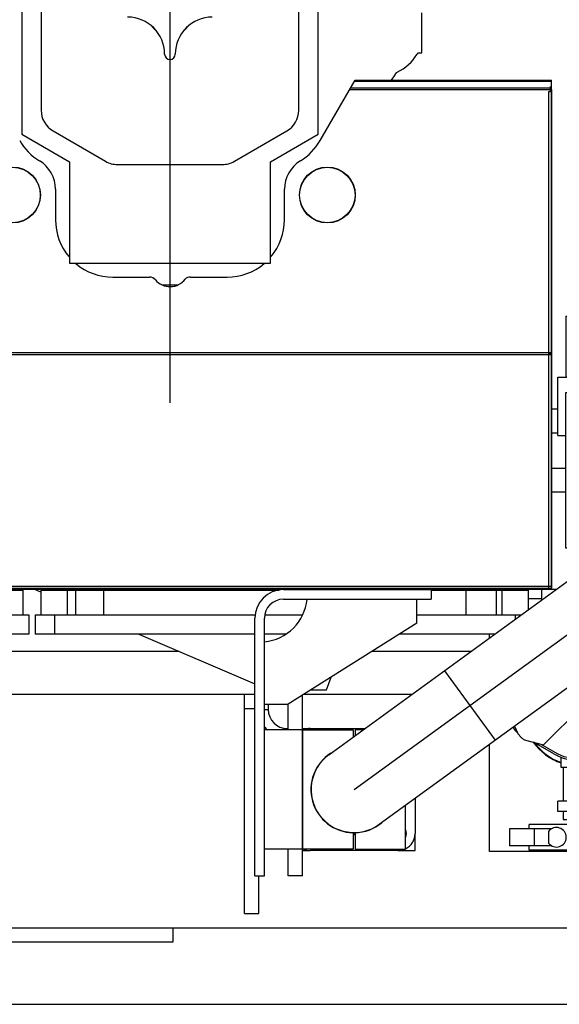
# Model space of a CAD drawing. Header units: millimetres. Extents: x 0 to 1189, y 0 to 841.
# Tile 90 of 136: x 992 to 1015, y 271 to 312. Entities that reach past the tile are written whole.
import ezdxf

# ---------------------------------------------------------------- set-up
doc = ezdxf.new("R2010")
doc.units = ezdxf.units.MM
doc.header["$LTSCALE"] = 65.395
doc.linetypes.add('CENTER', pattern=[0.6, 0.375, -0.075, 0.075, -0.075])
for name, color, linetype in [('1907_060000_TLKGS_KGS_V_ABL815', 7, 'CONTINUOUS'), ('1907_061000_TLKGS_KGS_V_ABL816', 7, 'CONTINUOUS'), ('1907_153200_261214_ABL841', 7, 'CONTINUOUS'), ('1907_153200_84_ABL846', 7, 'CONTINUOUS'), ('1907_153200_84_T1_PBL881', 7, 'CONTINUOUS'), ('1907_153700_15_ABL842', 7, 'CONTINUOUS'), ('1907_153700_15_T2_PBL854', 7, 'CONTINUOUS'), ('1907_153700_15_T3_PBL843', 7, 'CONTINUOUS'), ('1907_153700_16_ABL844', 7, 'CONTINUOUS'), ('1907_153700_16_T1_PBL845', 7, 'CONTINUOUS'), ('1907_153700_16_T2_PBL853', 7, 'CONTINUOUS'), ('1907_153701_05_AC_PBL848', 7, 'CONTINUOUS'), ('1907_153701_05_AC_PBL850', 7, 'CONTINUOUS'), ('1907_153701_05_AC_PBL851', 7, 'CONTINUOUS'), ('1907_153701_32_PBL849', 7, 'CONTINUOUS'), ('1907_153701_33_PBL852', 7, 'CONTINUOUS'), ('1907_210700_31_SIMPLE1_T1_X_PBL867', 7, 'CONTINUOUS'), ('1907_210700_31_SIMPLE1_X_ABL866', 7, 'CONTINUOUS'), ('1907_452000_12_SIMPLE1_A_ABL876', 7, 'CONTINUOUS'), ('1907_452000_12_SIMPLE1_T1_A_PBL877', 7, 'CONTINUOUS'), ('1907_644000_04_SIMPLE1_T1_X_PBL873', 7, 'CONTINUOUS'), ('1907_644000_04_SIMPLE1_X_ABL872', 7, 'CONTINUOUS'), ('1907_766000_07_SIMPLE1_T1_X_PBL818', 7, 'CONTINUOUS'), ('1907_766000_07_SIMPLE1_X_ABL817', 7, 'CONTINUOUS'), ('1997_000000_TLKGS_MARKETING_ABL796', 7, 'CONTINUOUS'), ('1997_030000_TLKGS_V_ABL801', 7, 'CONTINUOUS'), ('1997_100000_TLKGS_V_ABL802', 7, 'CONTINUOUS'), ('1997_111000_12_SIMPLE1_D_ABL803', 7, 'CONTINUOUS'), ('1997_111000_12_SIMPLE1_T1_D_PBL804', 7, 'CONTINUOUS'), ('1997_111200_08_SIMPLE1_A_ABL810', 7, 'CONTINUOUS'), ('1997_111200_08_SIMPLE1_T7_A_PBL858', 7, 'CONTINUOUS'), ('1997_111200_08_SIMPLE1_T7_A_PBL859', 7, 'CONTINUOUS'), ('1997_111200_08_SIMPLE1_T8_A_PBL914', 7, 'CONTINUOUS'), ('1997_171000_05_SIMPLE1_A_ABL825', 7, 'CONTINUOUS'), ('1997_171000_05_SIMPLE1_T1_A_PBL827', 7, 'CONTINUOUS'), ('1997_171000_05_SIMPLE1_T3_A_PBL879', 7, 'CONTINUOUS'), ('1997_171000_05_SIMPLE1_T4_A_PBL962', 7, 'CONTINUOUS'), ('1997_171000_05_SIMPLE1_T4_A_PBL967', 7, 'CONTINUOUS'), ('1997_200000_TLKGS_V_ABL828', 7, 'CONTINUOUS'), ('9M32C_GENSET_STD_GRUNDRAHMEN_ABL790', 7, 'CONTINUOUS'), ('9M32C_GENSET_STD_GRUNDRAHMEN_T1_PBL791', 7, 'CONTINUOUS'), ('N4011-C128X91_PBL847', 7, 'CONTINUOUS'), ('oben_20_VBL789', 7, 'CONTINUOUS')]:
    doc.layers.add(name, color=color, linetype=linetype)

# ---------------------------------------------------------------- blocks, each defined once
blk = doc.blocks.new('9M32C_GENSET_STD_GRUNDRAHMEN_T1_PBL791', base_point=(837.051, 316.905))
at = {"layer": '9M32C_GENSET_STD_GRUNDRAHMEN_T1_PBL791', "color": 7, "linetype": 'Continuous'}
for p, q in [((814.095, 284.105), (1002.271, 284.105)), ((1001.831, 274.905), (1001.831, 284.105)), ((1004.338, 284.105), (1008.874, 284.105)), ((1001.831, 283.505), (1002.271, 283.505)), ((1008.991, 277.545), (1008.991, 278.265)), ((1004.271, 277.545), (1004.591, 277.545)), ((1008.271, 277.545), (1008.991, 277.545)), ((1002.431, 274.905), (1002.431, 276.485)), ((1001.831, 274.905), (1002.431, 274.905)), ((753.091, 274.305), (1028.031, 274.305)), ((998.831, 274.305), (998.831, 273.705)), ((998.831, 273.705), (977.231, 273.705)), ((750.171, 271.105), (1031.231, 271.105))]:
    blk.add_line(p, q, dxfattribs=at)
blk = doc.blocks.new('9M32C_GENSET_STD_GRUNDRAHMEN_ABL790', base_point=(837.051, 316.905))
at = {"layer": '9M32C_GENSET_STD_GRUNDRAHMEN_T1_PBL791'}
blk.add_blockref('9M32C_GENSET_STD_GRUNDRAHMEN_T1_PBL791', (837.051, 316.905), dxfattribs=at)
blk = doc.blocks.new('1997_111000_12_SIMPLE1_T1_D_PBL804', base_point=(912.111, 315.71))
at = {"layer": '1997_111000_12_SIMPLE1_T1_D_PBL804', "color": 7, "linetype": 'Continuous'}
for p, q in [((923.129, 288.505), (1014.931, 288.505)), ((814.095, 285.905), (999.091, 285.905)), ((1007.197, 285.905), (1011.352, 285.905))]:
    blk.add_line(p, q, dxfattribs=at)
for centre, start, end in [((1007.111, 288.905), 323.1208, 325.0989), ((1011.511, 288.905), 214.9011, 219.0177), ((1011.511, 288.905), 320.9823, 325.0989)]:
    blk.add_arc(centre, 0.7, start, end, dxfattribs=at)
blk = doc.blocks.new('1997_111000_12_SIMPLE1_D_ABL803', base_point=(913.887, 318.722))
at = {"layer": '1997_111000_12_SIMPLE1_T1_D_PBL804'}
blk.add_blockref('1997_111000_12_SIMPLE1_T1_D_PBL804', (912.111, 315.71), dxfattribs=at)
blk = doc.blocks.new('1997_111200_08_SIMPLE1_T7_A_PBL858', base_point=(1003.405, 287.545))
at = {"layer": '1997_111200_08_SIMPLE1_T7_A_PBL858', "color": 7, "linetype": 'Continuous'}
for p, q in [((993.305, 288.465), (1003.294, 288.465)), ((993.305, 287.425), (993.305, 288.465)), ((1009.671, 288.465), (1013.745, 288.465)), ((1013.745, 287.644), (1013.745, 288.465)), ((993.065, 287.425), (1002.287, 287.425)), ((993.065, 287.425), (993.065, 286.625)), ((1002.688, 287.425), (1004.268, 287.425)), ((1009.071, 287.425), (1013.444, 287.425)), ((1002.271, 286.625), (993.065, 286.625)), ((1003.586, 286.625), (1002.671, 286.625)), ((1012.343, 286.625), (1008.341, 286.625))]:
    blk.add_line(p, q, dxfattribs=at)
at = {"layer": '1997_111200_08_SIMPLE1_T7_A_PBL858', "color": 9, "linetype": 'Continuous'}
for p, q in [((994.406, 288.465), (994.406, 287.425)), ((994.75, 288.465), (994.75, 287.425)), ((995.925, 288.465), (995.925, 287.425)), ((1011.125, 288.465), (1011.125, 287.425)), ((1012.393, 288.465), (1012.393, 287.425)), ((1012.629, 288.465), (1012.629, 287.425)), ((993.865, 287.425), (993.865, 286.625)), ((1013.185, 287.425), (1013.185, 287.237))]:
    blk.add_line(p, q, dxfattribs=at)
blk = doc.blocks.new('1997_111200_08_SIMPLE1_T7_A_PBL859', base_point=(982.329, 287.545))
at = {"layer": '1997_111200_08_SIMPLE1_T7_A_PBL859', "color": 7, "linetype": 'Continuous'}
for p, q in [((972.109, 288.465), (992.549, 288.465)), ((972.109, 287.425), (972.109, 288.465)), ((992.549, 287.425), (992.549, 288.465)), ((971.869, 287.425), (992.789, 287.425)), ((971.869, 287.425), (971.869, 286.625)), ((992.789, 287.425), (992.789, 286.625)), ((992.789, 286.625), (971.869, 286.625))]:
    blk.add_line(p, q, dxfattribs=at)
at = {"layer": '1997_111200_08_SIMPLE1_T7_A_PBL859', "color": 9, "linetype": 'Continuous'}
for p, q in [((973.209, 288.465), (973.209, 287.425)), ((973.553, 288.465), (973.553, 287.425)), ((974.729, 288.465), (974.729, 287.425)), ((989.929, 288.465), (989.929, 287.425)), ((991.196, 288.465), (991.196, 287.425)), ((991.432, 288.465), (991.432, 287.425)), ((972.669, 287.425), (972.669, 286.625)), ((991.989, 287.425), (991.989, 286.625))]:
    blk.add_line(p, q, dxfattribs=at)
blk = doc.blocks.new('1997_111200_08_SIMPLE1_T8_A_PBL914', base_point=(1014.311, 288.28))
at = {"layer": '1997_111200_08_SIMPLE1_T8_A_PBL914', "color": 7, "linetype": 'Continuous'}
blk.add_line((1014.311, 288.055), (1014.311, 288.505), dxfattribs=at)
blk = doc.blocks.new('1997_111200_08_SIMPLE1_A_ABL810', base_point=(922.031, 307.655))
at = {"layer": '1997_111200_08_SIMPLE1_T7_A_PBL858'}
blk.add_blockref('1997_111200_08_SIMPLE1_T7_A_PBL858', (1003.405, 287.545), dxfattribs=at)
at = {"layer": '1997_111200_08_SIMPLE1_T7_A_PBL859'}
blk.add_blockref('1997_111200_08_SIMPLE1_T7_A_PBL859', (982.329, 287.545), dxfattribs=at)
at = {"layer": '1997_111200_08_SIMPLE1_T8_A_PBL914'}
blk.add_blockref('1997_111200_08_SIMPLE1_T8_A_PBL914', (1014.311, 288.28), dxfattribs=at)
blk = doc.blocks.new('1997_171000_05_SIMPLE1_T1_A_PBL827', base_point=(916.111, 298.991))
at = {"layer": '1997_171000_05_SIMPLE1_T1_A_PBL827', "color": 7, "linetype": 'Continuous'}
for p, q in [((1005.011, 307.307), (1006.472, 309.837)), ((1006.448, 309.795), (1014.711, 309.795)), ((1006.472, 309.837), (1014.711, 309.837)), ((1014.711, 288.545), (1014.711, 309.837)), ((993.911, 305.263), (993.911, 303.985)), ((1003.511, 303.984), (1003.511, 305.264)), ((996.311, 301.585), (997.855, 301.585)), ((999.567, 301.585), (1001.111, 301.585)), ((817.511, 288.545), (1014.589, 288.545)), ((1014.709, 288.545), (1014.711, 288.545))]:
    blk.add_line(p, q, dxfattribs=at)
at = {"layer": '1997_171000_05_SIMPLE1_T1_A_PBL827', "color": 9, "linetype": 'Continuous'}
for p, q in [((1006.285, 309.513), (1014.711, 309.513)), ((1006.244, 309.442), (1014.711, 309.442)), ((817.511, 298.426), (1014.711, 298.426)), ((817.511, 298.346), (1014.711, 298.346)), ((817.511, 288.625), (1014.711, 288.625))]:
    blk.add_line(p, q, dxfattribs=at)
at = {"layer": '1997_171000_05_SIMPLE1_T1_A_PBL827', "color": 7, "linetype": 'Continuous'}
for centre, radius, start, end in [((994.487, 308.509), 2.4, 210, 238.6677), ((1002.934, 308.509), 2.4, 301.3651, 329.9387), ((992.511, 305.263), 1.4, 0, 58.6677), ((1004.911, 305.264), 1.4, 121.3323, 180), ((996.311, 303.985), 2.4, 180, 220.0476), ((1001.111, 303.985), 2.4, 320.0846, 359.9734), ((996.311, 303.985), 2.4, 229.9457, 270), ((1001.111, 303.985), 2.4, 270, 310.0469), ((997.855, 301.265), 0.32, 39.6353, 90), ((998.713, 301.985), 0.8, 220.1657, 322.3949), ((999.567, 301.265), 0.32, 90, 133.5761)]:
    blk.add_arc(centre, radius, start, end, dxfattribs=at)
blk = doc.blocks.new('1997_171000_05_SIMPLE1_T3_A_PBL879', base_point=(1014.649, 299.057))
at = {"layer": '1997_171000_05_SIMPLE1_T3_A_PBL879', "color": 7, "linetype": 'Continuous'}
for p, q in [((1014.649, 309.569), (1014.649, 309.353)), ((1014.649, 309.353), (1014.589, 309.353)), ((1014.589, 309.353), (1014.589, 288.545)), ((1014.709, 309.442), (1014.709, 288.545)), ((1014.589, 298.383), (1014.709, 298.383)), ((1014.589, 288.545), (1014.709, 288.545))]:
    blk.add_line(p, q, dxfattribs=at)
blk = doc.blocks.new('1997_171000_05_SIMPLE1_T4_A_PBL962', base_point=(992.111, 305.025))
at = {"layer": '1997_171000_05_SIMPLE1_T4_A_PBL962', "color": 7, "linetype": 'Continuous'}
blk.add_circle((992.111, 305.025), 1.17, dxfattribs=at)
at = {"layer": '1997_171000_05_SIMPLE1_T4_A_PBL962', "color": 9, "linetype": 'Continuous'}
blk.add_circle((992.111, 305.025), 1.161, dxfattribs=at)
blk = doc.blocks.new('1997_171000_05_SIMPLE1_T4_A_PBL967', base_point=(1005.311, 305.025))
at = {"layer": '1997_171000_05_SIMPLE1_T4_A_PBL967', "color": 7, "linetype": 'Continuous'}
blk.add_circle((1005.311, 305.025), 1.17, dxfattribs=at)
at = {"layer": '1997_171000_05_SIMPLE1_T4_A_PBL967', "color": 9, "linetype": 'Continuous'}
blk.add_circle((1005.311, 305.025), 1.161, dxfattribs=at)
blk = doc.blocks.new('1997_171000_05_SIMPLE1_A_ABL825', base_point=(915.417, 298.991))
at = {"layer": '1997_171000_05_SIMPLE1_T1_A_PBL827'}
blk.add_blockref('1997_171000_05_SIMPLE1_T1_A_PBL827', (916.111, 298.991), dxfattribs=at)
at = {"layer": '1997_171000_05_SIMPLE1_T3_A_PBL879'}
blk.add_blockref('1997_171000_05_SIMPLE1_T3_A_PBL879', (1014.649, 299.057), dxfattribs=at)
at = {"layer": '1997_171000_05_SIMPLE1_T4_A_PBL962'}
blk.add_blockref('1997_171000_05_SIMPLE1_T4_A_PBL962', (992.111, 305.025), dxfattribs=at)
at = {"layer": '1997_171000_05_SIMPLE1_T4_A_PBL967'}
blk.add_blockref('1997_171000_05_SIMPLE1_T4_A_PBL967', (1005.311, 305.025), dxfattribs=at)
blk = doc.blocks.new('1997_100000_TLKGS_V_ABL802', base_point=(921.471, 307.655))
at = {"layer": '1997_111000_12_SIMPLE1_D_ABL803'}
blk.add_blockref('1997_111000_12_SIMPLE1_D_ABL803', (913.887, 318.722), dxfattribs=at)
at = {"layer": '1997_111200_08_SIMPLE1_A_ABL810'}
blk.add_blockref('1997_111200_08_SIMPLE1_A_ABL810', (922.031, 307.655), dxfattribs=at)
at = {"layer": '1997_171000_05_SIMPLE1_A_ABL825'}
blk.add_blockref('1997_171000_05_SIMPLE1_A_ABL825', (915.417, 298.991), dxfattribs=at)
blk = doc.blocks.new('1907_210700_31_SIMPLE1_T1_X_PBL867', base_point=(998.556, 322.785))
at = {"layer": '1907_210700_31_SIMPLE1_T1_X_PBL867', "color": 7, "linetype": 'Continuous'}
for p, q in [((1004.927, 307.57), (1004.927, 317.065)), ((992.499, 316.901), (992.499, 307.57)), ((993.31, 316.905), (993.31, 308.574)), ((1004.113, 308.574), (1004.113, 316.905)), ((1009.271, 310.985), (1009.271, 312.665)), ((1009.162, 310.985), (1009.271, 310.985)), ((1008, 309.837), (1008.157, 310.063)), ((992.499, 307.57), (994.499, 306.415)), ((993.809, 307.708), (996.011, 306.437)), ((1001.412, 306.437), (1003.613, 307.708)), ((1002.927, 306.415), (1004.927, 307.57)), ((994.499, 306.415), (994.499, 302.173)), ((996.511, 306.303), (1000.912, 306.303)), ((1002.927, 302.173), (1002.927, 306.415)), ((994.499, 302.173), (1002.927, 302.173)), ((998.368, 301.265), (999.06, 301.265)), ((999.03, 301.252), (998.394, 301.252))]:
    blk.add_line(p, q, dxfattribs=at)
at = {"layer": '1907_210700_31_SIMPLE1_T1_X_PBL867', "color": 2, "linetype": 'CENTER'}
blk.add_line((998.711, 312.705), (998.711, 296.309), dxfattribs=at)
at = {"layer": '1907_210700_31_SIMPLE1_T1_X_PBL867', "color": 7, "linetype": 'Continuous'}
for centre, radius, start, end in [((996.936, 310.93), 1.551, 0, 90), ((1000.487, 310.93), 1.551, 90, 180), ((998.711, 312.705), 0.971, 218.2548, 231.7452), ((998.711, 312.705), 0.971, 308.2548, 321.7452), ((998.711, 310.93), 0.225, 180, 360), ((1007.511, 311.825), 1.8, 293.8211, 330.3478), ((1009.162, 310.885), 0.1, 90.0032, 150.3545), ((994.309, 308.574), 1, 180.0005, 239.9997), ((1003.113, 308.574), 1, 300.0003, 359.9995), ((996.511, 307.303), 1, 240.0008, 270), ((1000.912, 307.303), 1, 270.0011, 300.0003)]:
    blk.add_arc(centre, radius, start, end, dxfattribs=at)
blk.add_open_spline([(1008.157, 310.063), (1008.161, 310.068), (1008.163, 310.08), (1008.171, 310.096), (1008.18, 310.112), (1008.19, 310.127), (1008.2, 310.141), (1008.212, 310.154), (1008.225, 310.166), (1008.233, 310.176), (1008.238, 310.178)], degree=3, knots=[0, 0, 0, 0, 0.124946, 0.249948, 0.374954, 0.499965, 0.624981, 0.750001, 0.875024, 1, 1, 1, 1], dxfattribs=at)
blk = doc.blocks.new('1907_210700_31_SIMPLE1_X_ABL866', base_point=(998.556, 322.785))
at = {"layer": '1907_210700_31_SIMPLE1_T1_X_PBL867'}
blk.add_blockref('1907_210700_31_SIMPLE1_T1_X_PBL867', (998.556, 322.785), dxfattribs=at)
blk = doc.blocks.new('1997_200000_TLKGS_V_ABL828', base_point=(923.411, 322.835))
at = {"layer": '1907_210700_31_SIMPLE1_X_ABL866'}
blk.add_blockref('1907_210700_31_SIMPLE1_X_ABL866', (998.556, 322.785), dxfattribs=at)
blk = doc.blocks.new('1997_030000_TLKGS_V_ABL801', base_point=(936.571, 318.994))
at = {"layer": '1997_100000_TLKGS_V_ABL802'}
blk.add_blockref('1997_100000_TLKGS_V_ABL802', (921.471, 307.655), dxfattribs=at)
at = {"layer": '1997_200000_TLKGS_V_ABL828'}
blk.add_blockref('1997_200000_TLKGS_V_ABL828', (923.411, 322.835), dxfattribs=at)
blk = doc.blocks.new('1907_766000_07_SIMPLE1_T1_X_PBL818', base_point=(1018.87, 282.546))
at = {"layer": '1907_766000_07_SIMPLE1_T1_X_PBL818', "color": 7, "linetype": 'Continuous'}
for p, q in [((1012.831, 288.465), (1012.831, 288.505)), ((1014.311, 288.105), (1013.745, 288.105)), ((1013.774, 287.665), (1013.745, 287.665)), ((1019.301, 286.944), (1019.301, 287.465)), ((1024.111, 287.465), (1024.111, 284.896)), ((1019.899, 286.346), (1019.301, 286.944)), ((1012.111, 286.457), (1012.111, 286.625)), ((1025.629, 284.373), (1018.659, 286.773)), ((1020.248, 286.327), (1019.956, 286.327)), ((1020.401, 286.173), (1020.248, 286.327)), ((1017.439, 285.033), (1017.25, 285.74)), ((1017.398, 285.189), (1018.825, 285.189)), ((1025.173, 283.049), (1018.204, 285.449)), ((1018.836, 285.231), (1018.783, 285.033)), ((1014.383, 281.977), (1017.439, 285.033)), ((1017.748, 284.565), (1017.407, 285.155)), ((1018.816, 285.155), (1018.475, 284.565)), ((1018.783, 285.033), (1021.839, 281.977)), ((1018.111, 284.512), (1018.111, 284.464)), ((1018.111, 284.464), (1018.111, 283.507)), ((1024.698, 284.694), (1024.242, 283.37)), ((1025.629, 284.373), (1025.173, 283.049)), ((1023.105, 283.469), (1022.659, 283.915)), ((1018.032, 281.865), (1018.031, 283.506)), ((1018.111, 283.503), (1018.111, 282.546)), ((1018.191, 283.506), (1018.191, 281.865)), ((1023.133, 282.904), (1023.105, 283.469)), ((1024.111, 283.415), (1024.111, 277.505)), ((1013.155, 282.765), (1013.3, 282.454)), ((1022.923, 282.454), (1023.133, 282.904)), ((1018.191, 282.356), (1018.032, 282.356)), ((1018.111, 282.546), (1018.111, 282.498)), ((1012.111, 277.505), (1012.111, 282.007)), ((1013.621, 282.181), (1014.383, 281.977)), ((1014.807, 281.602), (1013.963, 282.089)), ((1014.261, 282.01), (1014.852, 281.669)), ((1021.371, 281.669), (1021.962, 282.01)), ((1022.259, 282.089), (1021.415, 281.602)), ((1021.839, 281.977), (1022.602, 282.181)), ((1015.118, 281.025), (1015.118, 281.453)), ((1018.258, 281.625), (1017.965, 281.625)), ((1021.106, 281.025), (1021.106, 281.454)), ((1015.911, 281.385), (1017.552, 281.385)), ((1018.671, 281.385), (1020.312, 281.385)), ((1021.106, 281.025), (1015.118, 281.025)), ((1015.201, 281.025), (1015.201, 279.625)), ((1016.511, 280.465), (1016.511, 281.025)), ((1019.711, 280.905), (1016.511, 280.905)), ((1019.711, 280.465), (1019.711, 281.025)), ((1021.021, 281.025), (1021.021, 279.625)), ((1019.731, 280.465), (1016.491, 280.465)), ((1016.491, 276.588), (1016.491, 280.465)), ((1019.731, 276.588), (1019.731, 280.465)), ((1019.731, 280.109), (1016.491, 280.109)), ((1019.731, 280.016), (1016.491, 280.016)), ((1015.553, 279.625), (1014.971, 279.625)), ((1014.971, 279.185), (1014.971, 279.625)), ((1016.491, 279.625), (1016.27, 279.625)), ((1019.953, 279.625), (1019.731, 279.625)), ((1021.251, 279.625), (1020.67, 279.625)), ((1021.251, 279.185), (1021.251, 279.625)), ((1015.553, 279.185), (1014.971, 279.185)), ((1015.201, 279.185), (1015.201, 278.851)), ((1016.491, 279.185), (1016.27, 279.185)), ((1019.731, 279.272), (1019.971, 279.272)), ((1019.731, 279.236), (1019.971, 279.236)), ((1019.971, 279.272), (1019.971, 276.942)), ((1021.251, 279.185), (1020.67, 279.185)), ((1021.021, 279.185), (1021.021, 278.851)), ((1016.491, 278.645), (1013.771, 278.645)), ((1013.771, 278.465), (1013.771, 278.645)), ((1015.201, 278.851), (1016.491, 278.851)), ((1019.731, 278.876), (1016.491, 278.876)), ((1019.971, 278.851), (1021.021, 278.851)), ((1022.911, 278.645), (1019.971, 278.645)), ((1022.911, 278.465), (1022.911, 278.645)), ((1014.725, 278.465), (1012.951, 278.465)), ((1012.951, 278.465), (1012.951, 277.745)), ((1013.991, 278.465), (1013.991, 277.745)), ((1014.591, 278.348), (1014.591, 277.862)), ((1019.731, 278.366), (1019.971, 278.366)), ((1023.731, 278.465), (1021.877, 278.465)), ((1022.691, 278.465), (1022.691, 277.745)), ((1023.731, 278.465), (1023.731, 277.745)), ((1014.725, 277.745), (1012.951, 277.745)), ((1013.771, 277.565), (1013.771, 277.745)), ((1019.731, 278.063), (1016.491, 278.063)), ((1023.731, 277.745), (1021.877, 277.745)), ((1022.091, 278.116), (1022.091, 278.105)), ((1022.911, 277.565), (1022.911, 277.745)), ((1016.491, 277.505), (1012.111, 277.505)), ((1016.491, 277.565), (1013.771, 277.565)), ((1019.731, 277.534), (1016.491, 277.534)), ((1022.911, 277.565), (1019.971, 277.565)), ((1024.111, 277.505), (1019.971, 277.505)), ((1019.731, 276.972), (1019.971, 276.972)), ((1019.731, 276.942), (1019.971, 276.942)), ((1019.731, 276.588), (1016.491, 276.588))]:
    blk.add_line(p, q, dxfattribs=at)
at = {"layer": '1907_766000_07_SIMPLE1_T1_X_PBL818', "color": 9, "linetype": 'Continuous'}
blk.add_line((1019.731, 277.852), (1019.971, 277.852), dxfattribs=at)
at = {"layer": '1907_766000_07_SIMPLE1_T1_X_PBL818', "color": 7, "linetype": 'Continuous'}
for centre, radius, start, end in [((1018.111, 286.221), 0.778, 207.5616, 50.5263), ((1015.911, 283.505), 2.42, 24.5952, 44.2527), ((1020.311, 283.505), 2.42, 135.7477, 155.4048), ((1015.911, 283.505), 2.2, 344.5183, 45.4814), ((1020.311, 283.505), 2.2, 134.5174, 195.4831), ((1015.911, 283.505), 2.12, 0.017, 29.983), ((1020.311, 283.505), 2.12, 150.017, 179.983), ((1020.311, 283.505), 2.42, 8.7633, 9.4799), ((1013.562, 282.875), 0.48, 197.703, 234.4135), ((1022.661, 282.875), 0.48, 305.5865, 10.4376), ((1015.911, 283.505), 2.42, 331.5698, 335.4048), ((1020.311, 283.505), 2.42, 204.5952, 208.4303), ((1015.911, 283.505), 2.42, 215.7039, 250.8088), ((1017.552, 281.865), 0.48, 269.983, 0.017), ((1018.671, 281.865), 0.48, 179.983, 270.017), ((1020.311, 283.505), 2.42, 289.232, 324.2963), ((1015.911, 283.505), 2.2, 239.8773, 285.4824), ((1015.911, 283.505), 2.12, 240.017, 269.983), ((1020.311, 283.505), 2.2, 254.5176, 300.1227), ((1020.311, 283.505), 2.12, 270.017, 299.983), ((1015.911, 279.405), 0.44, 30, 150), ((1015.911, 279.405), 0.42, 31.5513, 148.4487), ((1020.311, 279.405), 0.44, 30, 150), ((1020.311, 279.405), 0.42, 31.5513, 148.4487), ((1015.911, 279.405), 0.44, 210, 330), ((1015.911, 279.405), 0.42, 211.5513, 328.4487), ((1020.311, 279.405), 0.42, 215.6082, 328.4487), ((1020.311, 279.405), 0.44, 223.3269, 330), ((1014.921, 278.105), 0.41, 216.4008, 143.5992), ((1021.681, 278.105), 0.41, 1.5594, 360)]:
    blk.add_arc(centre, radius, start, end, dxfattribs=at)
at = {"layer": '1907_766000_07_SIMPLE1_T1_X_PBL818', "color": 9, "linetype": 'Continuous'}
for centre, start, end in [((1015.911, 283.505), 23.5577, 44.7109), ((1020.311, 283.505), 135.2086, 156.4435), ((1020.311, 283.505), 9.4095, 9.7248), ((1015.911, 283.505), 332.4244, 336.4423), ((1020.311, 283.505), 203.5565, 210.8509), ((1015.911, 283.505), 216.4851, 250.6741), ((1020.311, 283.505), 289.382, 323.4834)]:
    blk.add_arc(centre, 2.4, start, end, dxfattribs=at)
at = {"layer": '1907_766000_07_SIMPLE1_T1_X_PBL818', "color": 7, "linetype": 'Continuous'}
for points, knots in [([(1013.3, 282.454), (1013.312, 282.438), (1013.336, 282.407), (1013.373, 282.363), (1013.411, 282.32), (1013.45, 282.281), (1013.49, 282.247), (1013.531, 282.218), (1013.575, 282.196), (1013.605, 282.185), (1013.621, 282.181)], [0, 0, 0, 0, 0.138008, 0.27417, 0.40684, 0.534831, 0.657523, 0.775139, 0.888691, 1, 1, 1, 1]), ([(1022.602, 282.181), (1022.617, 282.185), (1022.648, 282.196), (1022.691, 282.218), (1022.733, 282.247), (1022.773, 282.281), (1022.812, 282.32), (1022.849, 282.363), (1022.886, 282.407), (1022.91, 282.438), (1022.923, 282.454)], [0, 0, 0, 0, 0.111309, 0.224861, 0.342477, 0.465169, 0.59316, 0.72583, 0.861992, 1, 1, 1, 1])]:
    blk.add_open_spline(points, degree=3, knots=knots, dxfattribs=at)
blk = doc.blocks.new('1907_766000_07_SIMPLE1_X_ABL817', base_point=(1018.87, 282.546))
at = {"layer": '1907_766000_07_SIMPLE1_T1_X_PBL818'}
blk.add_blockref('1907_766000_07_SIMPLE1_T1_X_PBL818', (1018.87, 282.546), dxfattribs=at)
blk = doc.blocks.new('1907_644000_04_SIMPLE1_T1_X_PBL873', base_point=(1033.033, 305.341))
at = {"layer": '1907_644000_04_SIMPLE1_T1_X_PBL873', "color": 7, "linetype": 'Continuous'}
for p, q in [((1029.591, 302.638), (1029.591, 308.825)), ((1029.711, 303.958), (1029.711, 308.825)), ((1031.151, 304.258), (1031.151, 308.825)), ((1031.991, 303.058), (1031.991, 305.713)), ((1032.111, 302.08), (1032.111, 305.553)), ((1032.45, 305.214), (1032.111, 305.214)), ((1032.665, 305.045), (1032.111, 305.045)), ((1036.514, 304.645), (1036.514, 304.341)), ((1036.911, 304.861), (1036.911, 304.498)), ((1036.915, 304.768), (1036.911, 304.766)), ((1031.151, 304.258), (1029.711, 304.258)), ((1031.991, 303.058), (1031.151, 304.258)), ((1033.577, 304.534), (1033.577, 304.42)), ((1033.903, 302.84), (1033.904, 304.416)), ((1035.911, 302.825), (1035.91, 304.414)), ((1036.514, 304.341), (1036.196, 302.908)), ((1036.911, 304.498), (1036.514, 304.498)), ((1029.711, 303.958), (1029.591, 303.958)), ((1036.187, 303.143), (1036.176, 303.489)), ((1032.111, 303.058), (1031.991, 303.058)), ((1029.591, 302.638), (1028.711, 302.638)), ((1033.903, 302.84), (1034.911, 302.846)), ((1034.911, 302.4), (1034.911, 302.846)), ((1035.911, 302.435), (1035.911, 302.825)), ((1034.911, 302.4), (1032.111, 302.4)), ((1033.579, 302.08), (1032.111, 302.08)), ((1033.512, 302.285), (1033.487, 302.277)), ((1033.496, 302.213), (1033.497, 302.212)), ((1033.497, 302.212), (1033.5, 302.209)), ((1033.902, 301.854), (1033.903, 302.399)), ((1035.913, 301.861), (1035.911, 302.435)), ((1036.227, 302.373), (1036.225, 302.395)), ((1033.902, 301.854), (1035.913, 301.861))]:
    blk.add_line(p, q, dxfattribs=at)
at = {"layer": '1907_644000_04_SIMPLE1_T1_X_PBL873', "color": 9, "linetype": 'Continuous'}
for p, q in [((1029.591, 305.625), (1028.711, 305.625)), ((1029.591, 305.045), (1028.711, 305.045)), ((1033.556, 303.449), (1032.111, 303.449)), ((1032.111, 303.127), (1033.596, 303.127)), ((1029.591, 302.754), (1028.711, 302.754)), ((1034.911, 302.822), (1035.911, 302.825)), ((1032.111, 302.355), (1033.517, 302.355)), ((1034.911, 302.432), (1035.911, 302.435))]:
    blk.add_line(p, q, dxfattribs=at)
at = {"layer": '1907_644000_04_SIMPLE1_T1_X_PBL873', "color": 7, "linetype": 'Continuous'}
for points in [[(1036.176, 303.489), (1036.164, 303.903), (1036.158, 304.134), (1036.15, 304.498)], [(1035.913, 301.861), (1036.003, 301.893), (1036.086, 301.946), (1036.148, 302.007), (1036.187, 302.063), (1036.213, 302.113), (1036.229, 302.157), (1036.239, 302.192), (1036.245, 302.22), (1036.249, 302.245), (1036.253, 302.269), (1036.256, 302.294), (1036.259, 302.321), (1036.261, 302.35), (1036.264, 302.381), (1036.267, 302.417), (1036.27, 302.456), (1036.272, 302.5), (1036.275, 302.549), (1036.278, 302.606), (1036.282, 302.669), (1036.285, 302.742), (1036.289, 302.823), (1036.292, 302.913), (1036.296, 303.012), (1036.3, 303.12), (1036.304, 303.239), (1036.31, 303.423)], [(1036.201, 302.795), (1036.196, 302.912), (1036.191, 303.03), (1036.187, 303.143)], [(1036.225, 302.395), (1036.22, 302.439), (1036.218, 302.47), (1036.213, 302.551), (1036.207, 302.659), (1036.201, 302.795)], [(1033.499, 302.208), (1033.525, 302.156), (1033.567, 302.094), (1033.621, 302.032), (1033.653, 302.002), (1033.726, 301.945), (1033.81, 301.894), (1033.902, 301.854)]]:
    blk.add_lwpolyline(points, dxfattribs=at)
for centre, radius, start, end in [((1034.895, 308.031), 3.683, 167.5119, 179.9809), ((1034.91, 308.039), 2.439, 161.1888, 179.9346), ((1034.903, 308.042), 1.292, 142.6799, 179.9893), ((1034.919, 308.042), 1.292, 0.0107, 37.3201), ((1034.913, 308.054), 2.443, 269.968, 325.1871), ((1034.913, 308.044), 2.443, 269.968, 325.1871), ((1034.912, 308.056), 3.71, 269.9927, 302.6814), ((1034.912, 307.986), 3.71, 269.9927, 302.6814), ((851.42, 307.959), 182.192, 358.49836, 358.88564), ((965.72, 302.912), 70.451, 0.86847, 1.28714), ((1034.084, 303.572), 0.66, 215.8671, 222.347)]:
    blk.add_arc(centre, radius, start, end, dxfattribs=at)
for start_param, end_param in [(8.697715, 9.424778), (6.283185, 7.010248)]:
    blk.add_ellipse((1034.911, 307.966), major_axis=(1.3, 0), ratio=0.99619, start_param=start_param, end_param=end_param, dxfattribs=at)
for points, knots in [([(1034.911, 304.346), (1034.43, 304.346), (1033.458, 304.537), (1032.228, 305.357), (1031.404, 306.582), (1031.211, 307.552), (1031.211, 308.032)], [0, 0, 0, 0, 0.25044, 0.500623, 0.75044, 1, 1, 1, 1]), ([(1034.911, 304.276), (1034.43, 304.276), (1033.458, 304.468), (1032.228, 305.287), (1031.404, 306.513), (1031.211, 307.483), (1031.211, 307.962)], [0, 0, 0, 0, 0.25044, 0.500623, 0.75044, 1, 1, 1, 1]), ([(1034.911, 305.612), (1034.594, 305.612), (1033.953, 305.738), (1033.142, 306.278), (1032.598, 307.086), (1032.471, 307.726), (1032.471, 308.042)], [0, 0, 0, 0, 0.25044, 0.500623, 0.75044, 1, 1, 1, 1]), ([(1034.911, 305.601), (1034.594, 305.601), (1033.953, 305.727), (1033.142, 306.268), (1032.598, 307.076), (1032.471, 307.716), (1032.471, 308.032)], [0, 0, 0, 0, 0.25044, 0.500623, 0.75044, 1, 1, 1, 1]), ([(1034.911, 306.747), (1034.742, 306.747), (1034.401, 306.815), (1033.969, 307.103), (1033.679, 307.533), (1033.611, 307.874), (1033.611, 308.042)], [0, 0, 0, 0, 0.25044, 0.500623, 0.75044, 1, 1, 1, 1]), ([(1034.911, 306.747), (1035.08, 306.747), (1035.422, 306.815), (1035.854, 307.103), (1036.144, 307.533), (1036.211, 307.874), (1036.211, 308.042)], [0, 0, 0, 0, 0.25044, 0.500623, 0.75044, 1, 1, 1, 1]), ([(1033.487, 302.277), (1033.487, 302.269), (1033.49, 302.248), (1033.491, 302.226), (1033.496, 302.213)], [0, 0, 0, 0, 0.359733, 1, 1, 1, 1]), ([(1033.5, 302.209), (1033.504, 302.211), (1033.505, 302.233), (1033.512, 302.265), (1033.516, 302.326), (1033.519, 302.372), (1033.521, 302.399)], [0, 0, 0, 0, 0.076139, 0.269509, 0.578707, 1, 1, 1, 1])]:
    blk.add_open_spline(points, degree=3, knots=knots, dxfattribs=at)
blk.add_open_spline([(1033.596, 303.127), (1033.691, 303.024), (1033.793, 302.927), (1033.903, 302.84)], degree=3, dxfattribs=at)
at = {"layer": '1907_644000_04_SIMPLE1_T1_X_PBL873', "color": 9, "linetype": 'Continuous'}
for points, knots in [([(1035.911, 302.825), (1035.987, 302.846), (1036.125, 302.921), (1036.189, 303.073), (1036.187, 303.143)], [0, 0, 0, 0, 0.528354, 1, 1, 1, 1]), ([(1036.285, 303.303), (1036.281, 303.165), (1036.274, 302.972), (1036.265, 302.733), (1036.258, 302.597), (1036.252, 302.492), (1036.245, 302.427), (1036.241, 302.388), (1036.237, 302.375), (1036.236, 302.363), (1036.231, 302.364), (1036.23, 302.365)], [0, 0, 0, 0, 0.438354, 0.614204, 0.75849, 0.86948, 0.946242, 0.97155, 0.988099, 0.996223, 1, 1, 1, 1]), ([(1035.911, 302.435), (1035.992, 302.457), (1036.142, 302.547), (1036.204, 302.716), (1036.201, 302.795)], [0, 0, 0, 0, 0.515022, 1, 1, 1, 1]), ([(1036.23, 302.365), (1036.229, 302.367), (1036.228, 302.37), (1036.227, 302.373), (1036.227, 302.375)], [0, 0, 0, 0, 0.405033, 1, 1, 1, 1])]:
    blk.add_open_spline(points, degree=3, knots=knots, dxfattribs=at)
blk = doc.blocks.new('1907_644000_04_SIMPLE1_X_ABL872', base_point=(1033.033, 305.341))
at = {"layer": '1907_644000_04_SIMPLE1_T1_X_PBL873'}
blk.add_blockref('1907_644000_04_SIMPLE1_T1_X_PBL873', (1033.033, 305.341), dxfattribs=at)
blk = doc.blocks.new('1907_452000_12_SIMPLE1_T1_A_PBL877', base_point=(1024.103, 293.805))
at = {"layer": '1907_452000_12_SIMPLE1_T1_A_PBL877', "color": 7, "linetype": 'Continuous'}
for p, q in [((1015.411, 300.145), (1017.253, 300.145)), ((1015.411, 299.945), (1015.411, 300.145)), ((1016.691, 299.945), (1016.691, 300.145)), ((1020.853, 300.145), (1028.811, 300.145)), ((1025.651, 299.945), (1025.651, 300.145)), ((1028.811, 299.945), (1028.811, 300.145)), ((1015.311, 299.945), (1017.253, 299.945)), ((1015.311, 299.945), (1015.311, 297.385)), ((1020.853, 299.945), (1028.911, 299.945)), ((1020.853, 299.745), (1025.511, 299.745)), ((1023.511, 296.745), (1023.511, 299.745)), ((1025.511, 296.745), (1025.511, 299.745)), ((1028.911, 290.225), (1028.911, 299.945)), ((1028.911, 299.058), (1029.921, 299.058)), ((1029.921, 299.058), (1029.921, 295.778)), ((1028.911, 298.518), (1029.921, 298.518)), ((1014.971, 297.385), (1017.251, 297.385)), ((1014.971, 294.945), (1014.971, 297.385)), ((1017.251, 296.745), (1017.251, 297.385)), ((1015.311, 296.745), (1017.253, 296.745)), ((1015.311, 290.225), (1015.311, 296.745)), ((1017.071, 291.127), (1017.071, 296.745)), ((1020.853, 296.745), (1028.911, 296.745)), ((1027.151, 290.225), (1027.151, 296.745)), ((1028.911, 296.374), (1029.921, 296.374)), ((1014.971, 296.045), (1014.711, 296.045)), ((1028.911, 295.778), (1030.371, 295.778)), ((1030.371, 295.778), (1030.371, 294.145)), ((1014.971, 294.945), (1015.311, 294.945)), ((1031.111, 294.145), (1028.911, 294.145)), ((1031.111, 294.145), (1031.111, 292.149)), ((1015.311, 293.569), (1014.711, 293.569)), ((1031.111, 292.625), (1031.471, 292.625)), ((1031.471, 290.625), (1031.471, 292.625)), ((1015.311, 292.569), (1014.711, 292.569)), ((1033.175, 291.905), (1033.261, 292.225)), ((1033.261, 292.225), (1033.41, 292.225)), ((1033.261, 291.025), (1033.261, 292.225)), ((1033.41, 292.225), (1033.495, 291.905)), ((1033.41, 291.025), (1033.41, 292.225)), ((1028.911, 292.145), (1030.071, 292.145)), ((1029.571, 292.145), (1029.571, 290.945)), ((1031.471, 292.149), (1030.071, 292.149)), ((1030.071, 292.149), (1030.071, 290.945)), ((1031.471, 292.105), (1032.351, 292.105)), ((1032.351, 291.145), (1032.351, 292.105)), ((1032.351, 291.849), (1032.591, 291.849)), ((1032.591, 291.945), (1032.655, 291.945)), ((1032.591, 291.305), (1032.591, 291.945)), ((1032.655, 291.305), (1032.655, 291.945)), ((1032.655, 291.855), (1032.855, 291.855)), ((1032.855, 291.905), (1032.975, 291.905)), ((1032.855, 291.345), (1032.855, 291.905)), ((1032.975, 291.345), (1032.975, 291.905)), ((1033.095, 291.905), (1033.175, 291.905)), ((1033.095, 291.345), (1033.095, 291.905)), ((1033.175, 291.345), (1033.175, 291.905)), ((1033.495, 291.345), (1033.495, 291.905)), ((1032.351, 291.401), (1032.591, 291.401)), ((1032.655, 291.395), (1032.855, 291.395)), ((1028.911, 290.945), (1031.471, 290.945)), ((1030.911, 290.525), (1030.911, 290.945)), ((1031.111, 290.945), (1031.111, 290.525)), ((1031.471, 291.145), (1032.351, 291.145)), ((1032.591, 291.305), (1032.655, 291.305)), ((1032.855, 291.345), (1032.975, 291.345)), ((1033.095, 291.345), (1033.175, 291.345)), ((1033.175, 291.345), (1033.261, 291.025)), ((1033.261, 291.025), (1033.41, 291.025)), ((1033.41, 291.025), (1033.495, 291.345)), ((1030.911, 290.525), (1031.111, 290.525)), ((1031.111, 290.625), (1031.471, 290.625)), ((1016.681, 290.225), (1015.311, 290.225)), ((1015.431, 290.225), (1015.431, 288.869)), ((1028.911, 290.225), (1020.558, 290.225)), ((1027.311, 290.225), (1027.311, 287.465)), ((1028.791, 290.225), (1028.791, 287.465)), ((1028.791, 287.465), (1019.144, 287.465))]:
    blk.add_line(p, q, dxfattribs=at)
at = {"layer": '1907_452000_12_SIMPLE1_T1_A_PBL877', "color": 9, "linetype": 'Continuous'}
for p, q in [((1028.911, 295.649), (1030.371, 295.649)), ((1014.971, 295.045), (1014.711, 295.045)), ((1029.678, 290.945), (1029.678, 292.145))]:
    blk.add_line(p, q, dxfattribs=at)
at = {"layer": '1907_452000_12_SIMPLE1_T1_A_PBL877', "color": 7, "linetype": 'Continuous'}
for centre, start, end in [((1033.035, 291.905), 180.0191, 359.9618), ((1033.035, 291.345), 0.0382, 179.9809)]:
    blk.add_arc(centre, 0.06, start, end, dxfattribs=at)
blk = doc.blocks.new('1907_452000_12_SIMPLE1_A_ABL876', base_point=(1024.103, 293.805))
at = {"layer": '1907_452000_12_SIMPLE1_T1_A_PBL877'}
blk.add_blockref('1907_452000_12_SIMPLE1_T1_A_PBL877', (1024.103, 293.805), dxfattribs=at)
blk = doc.blocks.new('1907_061000_TLKGS_KGS_V_ABL816', base_point=(1022.803, 288.366))
at = {"layer": '1907_452000_12_SIMPLE1_A_ABL876'}
blk.add_blockref('1907_452000_12_SIMPLE1_A_ABL876', (1024.103, 293.805), dxfattribs=at)
at = {"layer": '1907_644000_04_SIMPLE1_X_ABL872'}
blk.add_blockref('1907_644000_04_SIMPLE1_X_ABL872', (1033.033, 305.341), dxfattribs=at)
at = {"layer": '1907_766000_07_SIMPLE1_X_ABL817'}
blk.add_blockref('1907_766000_07_SIMPLE1_X_ABL817', (1018.87, 282.546), dxfattribs=at)
blk = doc.blocks.new('1907_060000_TLKGS_KGS_V_ABL815', base_point=(1053.871, 312.986))
at = {"layer": '1907_061000_TLKGS_KGS_V_ABL816'}
blk.add_blockref('1907_061000_TLKGS_KGS_V_ABL816', (1022.803, 288.366), dxfattribs=at)
blk = doc.blocks.new('1997_000000_TLKGS_MARKETING_ABL796', base_point=(949.231, 318.994))
at = {"layer": '1907_060000_TLKGS_KGS_V_ABL815'}
blk.add_blockref('1907_060000_TLKGS_KGS_V_ABL815', (1053.871, 312.986), dxfattribs=at)
at = {"layer": '1997_030000_TLKGS_V_ABL801'}
blk.add_blockref('1997_030000_TLKGS_V_ABL801', (936.571, 318.994), dxfattribs=at)
blk = doc.blocks.new('1907_153700_15_T3_PBL843', base_point=(1003.971, 280.274))
at = {"layer": '1907_153700_15_T3_PBL843', "color": 7, "linetype": 'Continuous'}
for p, q in [((1004.271, 282.605), (1004.271, 284.063)), ((1003.671, 282.605), (1003.671, 283.685)), ((1003.671, 276.485), (1003.671, 277.605)), ((1004.271, 276.485), (1004.271, 277.605)), ((1004.271, 276.485), (1003.671, 276.485))]:
    blk.add_line(p, q, dxfattribs=at)
blk = doc.blocks.new('1907_153700_15_T2_PBL854', base_point=(999.929, 286.395))
at = {"layer": '1907_153700_15_T2_PBL854', "color": 7, "linetype": 'Continuous'}
for p, q in [((993.025, 288.505), (993.305, 288.385)), ((1006.827, 288.485), (1006.834, 288.505)), ((997.411, 286.625), (1002.271, 284.542)), ((1005.271, 284.285), (1005.468, 284.816)), ((1004.624, 284.285), (1005.271, 284.285))]:
    blk.add_line(p, q, dxfattribs=at)
blk = doc.blocks.new('1907_153700_15_ABL842', base_point=(999.929, 282.495))
at = {"layer": '1907_153700_15_T2_PBL854'}
blk.add_blockref('1907_153700_15_T2_PBL854', (999.929, 286.395), dxfattribs=at)
at = {"layer": '1907_153700_15_T3_PBL843'}
blk.add_blockref('1907_153700_15_T3_PBL843', (1003.971, 280.274), dxfattribs=at)
blk = doc.blocks.new('1907_153700_16_T1_PBL845', base_point=(1005.971, 282.485))
at = {"layer": '1907_153700_16_T1_PBL845', "color": 7, "linetype": 'Continuous'}
for p, q in [((1003.471, 288.485), (1009.671, 288.485)), ((1009.671, 288.485), (1009.671, 288.085)), ((1003.471, 288.085), (1009.671, 288.085)), ((1002.271, 276.485), (1002.271, 287.285)), ((1002.671, 276.485), (1002.671, 287.285)), ((1002.271, 276.485), (1002.671, 276.485))]:
    blk.add_line(p, q, dxfattribs=at)
for radius in [1.2, 0.8]:
    blk.add_arc((1003.471, 287.285), radius, 90, 180, dxfattribs=at)
blk = doc.blocks.new('1907_153700_16_T2_PBL853', base_point=(1005.871, 285.985))
at = {"layer": '1907_153700_16_T2_PBL853', "color": 7, "linetype": 'Continuous'}
for p, q in [((1009.071, 287.085), (1009.071, 288.085)), ((1009.071, 287.085), (1003.671, 283.685)), ((1002.671, 283.685), (1003.671, 283.685))]:
    blk.add_line(p, q, dxfattribs=at)
blk.add_arc((1002.471, 288.285), 2, 275.7664, 354.2356, dxfattribs=at)
blk = doc.blocks.new('1907_153700_16_ABL844', base_point=(1005.971, 282.485))
at = {"layer": '1907_153700_16_T1_PBL845'}
blk.add_blockref('1907_153700_16_T1_PBL845', (1005.971, 282.485), dxfattribs=at)
at = {"layer": '1907_153700_16_T2_PBL853'}
blk.add_blockref('1907_153700_16_T2_PBL853', (1005.871, 285.985), dxfattribs=at)
blk = doc.blocks.new('N4011-C128X91_PBL847', base_point=(1006.649, 280.105))
at = {"layer": 'N4011-C128X91_PBL847', "color": 7, "linetype": 'Continuous'}
for p, q in [((1004.591, 282.665), (1006.892, 282.665)), ((1008.991, 279.74), (1008.991, 278.265)), ((1008.271, 277.545), (1004.591, 277.545))]:
    blk.add_line(p, q, dxfattribs=at)
for centre, radius, start, end in [((1004.591, 281.945), 0.72, 90, 113.3626), ((1006.431, 280.105), 1.82, 268.7392, 271.2608), ((1006.431, 280.105), 1.889, 268.7866, 271.2134), ((1008.27, 278.267), 0.36, 332.2133, 27.7867), ((1008.271, 278.265), 0.72, 296.4058, 360), ((1004.591, 278.265), 0.72, 246.6374, 270), ((1008.271, 278.265), 0.72, 270, 293.3626)]:
    blk.add_arc(centre, radius, start, end, dxfattribs=at)
blk = doc.blocks.new('1907_153200_84_T1_PBL881', base_point=(1013.113, 299.156))
at = {"layer": '1907_153200_84_T1_PBL881', "color": 7, "linetype": 'Continuous'}
for p, q in [((1005.373, 281.561), (1015.522, 288.935)), ((1007.489, 278.649), (1017.638, 286.022))]:
    blk.add_line(p, q, dxfattribs=at)
at = {"layer": '1907_153200_84_T1_PBL881', "color": 2, "linetype": 'CENTER'}
blk.add_line((1006.431, 280.105), (1016.58, 287.478), dxfattribs=at)
at = {"layer": '1907_153200_84_T1_PBL881', "color": 9, "linetype": 'Continuous'}
blk.add_line((1010.227, 285.088), (1012.343, 282.176), dxfattribs=at)
at = {"layer": '1907_153200_84_T1_PBL881', "color": 7, "linetype": 'Continuous'}
blk.add_arc((1006.431, 280.105), 1.8, 126, 306, dxfattribs=at)
blk = doc.blocks.new('1907_153200_84_ABL846', base_point=(1012.58, 298.604))
at = {"layer": '1907_153200_84_T1_PBL881'}
blk.add_blockref('1907_153200_84_T1_PBL881', (1013.113, 299.156), dxfattribs=at)
at = {"layer": 'N4011-C128X91_PBL847'}
blk.add_blockref('N4011-C128X91_PBL847', (1006.649, 280.105), dxfattribs=at)
blk = doc.blocks.new('1907_153701_05_AC_PBL848', base_point=(1006.256, 280.105))
at = {"layer": '1907_153701_05_AC_PBL848', "color": 7, "linetype": 'Continuous'}
for p, q in [((1004.271, 282.605), (1006.391, 282.605)), ((1004.271, 277.605), (1004.271, 282.605)), ((1006.391, 282.605), (1006.391, 282.301)), ((1006.391, 278.295), (1006.391, 277.605)), ((1006.391, 277.605), (1004.271, 277.605))]:
    blk.add_line(p, q, dxfattribs=at)
blk.add_arc((1006.431, 280.105), 1.81, 122.7119, 268.7337, dxfattribs=at)
blk = doc.blocks.new('1907_153701_32_PBL849', base_point=(1003.471, 280.105))
at = {"layer": '1907_153701_32_PBL849', "color": 7, "linetype": 'Continuous'}
for p, q in [((1004.271, 282.605), (1002.671, 282.605)), ((1004.271, 282.605), (1004.271, 277.605)), ((1004.271, 277.605), (1002.671, 277.605))]:
    blk.add_line(p, q, dxfattribs=at)
blk = doc.blocks.new('1907_153701_05_AC_PBL850', base_point=(1007.531, 280.105))
at = {"layer": '1907_153701_05_AC_PBL850', "color": 7, "linetype": 'Continuous'}
for p, q in [((1006.81, 282.605), (1006.471, 282.605)), ((1006.471, 282.605), (1006.471, 282.359)), ((1008.591, 277.605), (1008.591, 279.449)), ((1006.471, 278.295), (1006.471, 277.605)), ((1006.471, 277.605), (1008.591, 277.605))]:
    blk.add_line(p, q, dxfattribs=at)
blk.add_arc((1006.431, 280.105), 1.81, 271.2663, 309.9048, dxfattribs=at)
blk = doc.blocks.new('1907_153701_05_AC_PBL851', base_point=(1008.924, 277.962))
at = {"layer": '1907_153701_05_AC_PBL851', "color": 7, "linetype": 'Continuous'}
for p, q in [((1008.916, 277.945), (1008.931, 277.945)), ((1008.931, 277.945), (1008.931, 277.98))]:
    blk.add_line(p, q, dxfattribs=at)
blk = doc.blocks.new('1907_153701_33_PBL852', base_point=(1003.63, 283.142))
at = {"layer": '1907_153701_33_PBL852', "color": 7, "linetype": 'Continuous'}
for p, q in [((1002.831, 283.685), (1002.831, 283.465)), ((1003.631, 282.665), (1003.671, 282.665)), ((1004.271, 282.665), (1004.591, 282.665))]:
    blk.add_line(p, q, dxfattribs=at)
at = {"layer": '1907_153701_33_PBL852', "color": 9, "linetype": 'Continuous'}
for p, q in [((1002.671, 283.465), (1002.831, 283.465)), ((1003.631, 282.605), (1003.631, 282.665))]:
    blk.add_line(p, q, dxfattribs=at)
at = {"layer": '1907_153701_33_PBL852', "color": 7, "linetype": 'Continuous'}
for radius, start, end in [(0.8, 180, 270), (1.2, 216.6118, 226.136)]:
    blk.add_arc((1003.631, 283.465), radius, start, end, dxfattribs=at)
blk = doc.blocks.new('1907_153200_261214_ABL841', base_point=(1017.831, 319.805))
at = {"layer": '1907_153200_84_ABL846'}
blk.add_blockref('1907_153200_84_ABL846', (1012.58, 298.604), dxfattribs=at)
at = {"layer": '1907_153700_15_ABL842'}
blk.add_blockref('1907_153700_15_ABL842', (999.929, 282.495), dxfattribs=at)
at = {"layer": '1907_153700_16_ABL844'}
blk.add_blockref('1907_153700_16_ABL844', (1005.971, 282.485), dxfattribs=at)
at = {"layer": '1907_153701_05_AC_PBL848'}
blk.add_blockref('1907_153701_05_AC_PBL848', (1006.256, 280.105), dxfattribs=at)
at = {"layer": '1907_153701_05_AC_PBL850'}
blk.add_blockref('1907_153701_05_AC_PBL850', (1007.531, 280.105), dxfattribs=at)
at = {"layer": '1907_153701_05_AC_PBL851'}
blk.add_blockref('1907_153701_05_AC_PBL851', (1008.924, 277.962), dxfattribs=at)
at = {"layer": '1907_153701_32_PBL849'}
blk.add_blockref('1907_153701_32_PBL849', (1003.471, 280.105), dxfattribs=at)
at = {"layer": '1907_153701_33_PBL852'}
blk.add_blockref('1907_153701_33_PBL852', (1003.63, 283.142), dxfattribs=at)
blk = doc.blocks.new('OBEN_20_VBL789', base_point=(869.915, 316.343))
at = {"layer": '1907_153200_261214_ABL841'}
blk.add_blockref('1907_153200_261214_ABL841', (1017.831, 319.805), dxfattribs=at)
at = {"layer": '1997_000000_TLKGS_MARKETING_ABL796'}
blk.add_blockref('1997_000000_TLKGS_MARKETING_ABL796', (949.231, 318.994), dxfattribs=at)
at = {"layer": '9M32C_GENSET_STD_GRUNDRAHMEN_ABL790'}
blk.add_blockref('9M32C_GENSET_STD_GRUNDRAHMEN_ABL790', (837.051, 316.905), dxfattribs=at)

msp = doc.modelspace()

# ---------------------------------------------------------------- block references
at = {"layer": 'oben_20_VBL789'}
msp.add_blockref('OBEN_20_VBL789', (869.91521, 316.34268), dxfattribs=at)

doc.saveas('drawing.dxf')
